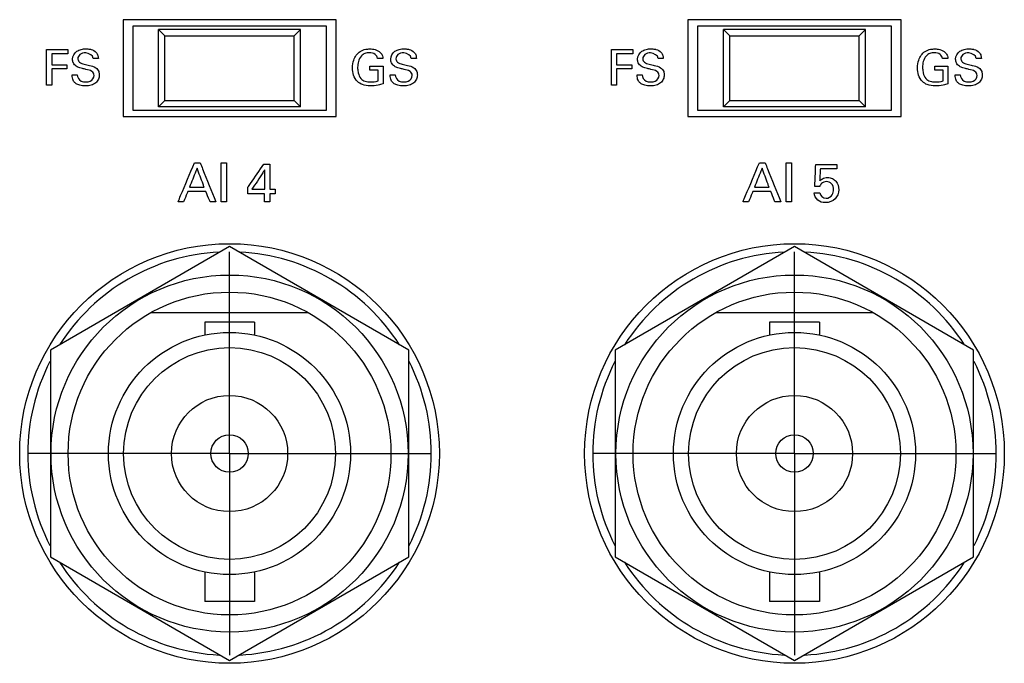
# Model space of a CAD drawing. Header units: inches. Extents: x 0 to 34, y 0 to 22.
# Tile 34 of 100: x 10.1 to 11.6, y 12.6 to 13.6. Entities that reach past the tile are written whole.
import ezdxf

# ---------------------------------------------------------------- set-up
doc = ezdxf.new("R2010")
doc.units = ezdxf.units.IN
doc.header["$LTSCALE"] = 1.87
doc.header["$MEASUREMENT"] = 0
doc.linetypes.add('CENTER', pattern=[0.6, 0.375, -0.075, 0.075, -0.075])
doc.layers.get('0').update_dxf_attribs({"linetype": 'CONTINUOUS'})
doc.layers.add('DATUMCURVES', color=7, linetype='CONTINUOUS')
doc.layers.add('DEFAULT_1', color=7, linetype='CENTER')

msp = doc.modelspace()

# ---------------------------------------------------------------- linework, layer by layer
at = {"color": 7, "linetype": 'CONTINUOUS'}
for p, q in [((10.2641, 13.5693), (10.2641, 13.4193)), ((10.5941, 13.5693), (10.2641, 13.5693)), ((10.2791, 13.5593), (10.2791, 13.4293)), ((10.5791, 13.5593), (10.2791, 13.5593)), ((10.5791, 13.4293), (10.5791, 13.5593)), ((10.5941, 13.4193), (10.5941, 13.5693)), ((11.1391, 13.5693), (11.1391, 13.4193)), ((11.4691, 13.5693), (11.1391, 13.5693)), ((11.1541, 13.5593), (11.1541, 13.4293)), ((11.4541, 13.5593), (11.1541, 13.5593)), ((11.4541, 13.4293), (11.4541, 13.5593)), ((11.4691, 13.4193), (11.4691, 13.5693)), ((10.3191, 13.4343), (10.3191, 13.5543)), ((10.3191, 13.5543), (10.3291, 13.5443)), ((10.5391, 13.5543), (10.3191, 13.5543)), ((10.3291, 13.4443), (10.3291, 13.5443)), ((10.3291, 13.5443), (10.5291, 13.5443)), ((10.5291, 13.5443), (10.5391, 13.5543)), ((10.5291, 13.4443), (10.5291, 13.5443)), ((10.5391, 13.4343), (10.5391, 13.5543)), ((11.1941, 13.4343), (11.1941, 13.5543)), ((11.1941, 13.5543), (11.2041, 13.5443)), ((11.4141, 13.5543), (11.1941, 13.5543)), ((11.2041, 13.4443), (11.2041, 13.5443)), ((11.2041, 13.5443), (11.4041, 13.5443)), ((11.4041, 13.5443), (11.4141, 13.5543)), ((11.4041, 13.4443), (11.4041, 13.5443)), ((11.4141, 13.4343), (11.4141, 13.5543)), ((10.3191, 13.4343), (10.3291, 13.4443)), ((10.3291, 13.4443), (10.5291, 13.4443)), ((10.5291, 13.4443), (10.5391, 13.4343)), ((11.1941, 13.4343), (11.2041, 13.4443)), ((11.2041, 13.4443), (11.4041, 13.4443)), ((11.4041, 13.4443), (11.4141, 13.4343)), ((10.2791, 13.4293), (10.5791, 13.4293)), ((10.5391, 13.4343), (10.3191, 13.4343)), ((11.1541, 13.4293), (11.4541, 13.4293)), ((11.4141, 13.4343), (11.1941, 13.4343)), ((10.2641, 13.4193), (10.5941, 13.4193)), ((11.1391, 13.4193), (11.4691, 13.4193)), ((10.4291, 13.2178), (10.1516, 13.0575)), ((10.7066, 13.0575), (10.4291, 13.2178)), ((11.3041, 13.2178), (11.0266, 13.0575)), ((11.5816, 13.0575), (11.3041, 13.2178)), ((10.5514, 13.1153), (10.3067, 13.1153)), ((11.4264, 13.1153), (11.1817, 13.1153)), ((10.3906, 13.1006), (10.3906, 13.0808)), ((10.4676, 13.1006), (10.3906, 13.1006)), ((10.4676, 13.1006), (10.4676, 13.0808)), ((11.2656, 13.1006), (11.2656, 13.0808)), ((11.3426, 13.1006), (11.2656, 13.1006)), ((11.3426, 13.1006), (11.3426, 13.0808)), ((10.1516, 13.0575), (10.1516, 12.7371)), ((10.7066, 12.7371), (10.7066, 13.0575)), ((11.0266, 13.0575), (11.0266, 12.7371)), ((11.5816, 12.7371), (11.5816, 13.0575)), ((10.1516, 12.7371), (10.4291, 12.5769)), ((10.4291, 12.5769), (10.7066, 12.7371)), ((11.0266, 12.7371), (11.3041, 12.5769)), ((11.3041, 12.5769), (11.5816, 12.7371)), ((10.3906, 12.7138), (10.3906, 12.6681)), ((10.4676, 12.7138), (10.4676, 12.6681)), ((11.2656, 12.7138), (11.2656, 12.6681)), ((11.3426, 12.7138), (11.3426, 12.6681)), ((10.4676, 12.6681), (10.3906, 12.6681)), ((11.3426, 12.6681), (11.2656, 12.6681))]:
    msp.add_line(p, q, dxfattribs=at)
for centre, radius in [((10.4291, 12.8973), 0.325), ((11.3041, 12.8973), 0.325), ((10.4291, 12.8973), 0.2765), ((11.3041, 12.8973), 0.2765), ((10.4291, 12.8973), 0.25), ((11.3041, 12.8973), 0.25), ((10.4291, 12.8973), 0.1875), ((11.3041, 12.8973), 0.1875), ((10.4291, 12.8973), 0.164), ((11.3041, 12.8973), 0.164), ((10.4291, 12.8973), 0.09), ((11.3041, 12.8973), 0.09), ((10.4291, 12.8973), 0.029), ((11.3041, 12.8973), 0.029)]:
    msp.add_circle(centre, radius, dxfattribs=at)
for centre, start, end in [((10.4291, 12.8973), 92.8821, 147.3645), ((10.4291, 12.8973), 32.6355, 87.1179), ((11.3041, 12.8973), 92.8821, 147.3645), ((11.3041, 12.8973), 32.6355, 87.1179), ((10.4291, 12.8973), 152.8684, 207.1316), ((10.4291, 12.8973), 332.8684, 27.1316), ((11.3041, 12.8973), 152.8684, 207.1316), ((11.3041, 12.8973), 332.8684, 27.1316), ((10.4291, 12.8973), 212.6355, 267.1179), ((10.4291, 12.8973), 272.8821, 327.3645), ((11.3041, 12.8973), 212.6355, 267.1179), ((11.3041, 12.8973), 272.8821, 327.3645)]:
    msp.add_arc(centre, 0.3125, start, end, dxfattribs=at)
at = {"layer": 'DATUMCURVES', "color": 40, "linetype": 'CONTINUOUS'}
for points, knots in [([(10.1458, 13.5231, 0.8645), (10.1475, 13.5231, 0.8645), (10.1584, 13.5231, 0.8645), (10.1694, 13.5231, 0.8645), (10.1786, 13.5231, 0.8645)], [0, 0, 0, 0, 0.15625, 1, 1, 1, 1]), ([(10.1458, 13.4679, 0.8645), (10.1458, 13.4708, 0.8645), (10.1458, 13.4892, 0.8645), (10.1458, 13.5076, 0.8645), (10.1458, 13.5231, 0.8645)], [0, 0, 0, 0, 0.15625, 1, 1, 1, 1]), ([(10.1786, 13.5166, 0.8645), (10.1773, 13.5166, 0.8645), (10.169, 13.5166, 0.8645), (10.1606, 13.5166, 0.8645), (10.1536, 13.5166, 0.8645)], [0, 0, 0, 0, 0.15625, 1, 1, 1, 1]), ([(10.1536, 13.5166, 0.8645), (10.1536, 13.5157, 0.8645), (10.1536, 13.51, 0.8645), (10.1536, 13.5043, 0.8645), (10.1536, 13.4994, 0.8645)], [0, 0, 0, 0, 0.15625, 1, 1, 1, 1]), ([(10.2194, 13.483, 0.8645), (10.2194, 13.4854, 0.8645), (10.2158, 13.491, 0.8645), (10.208, 13.4919, 0.8645), (10.2017, 13.4936, 0.8645), (10.1966, 13.4949, 0.8645), (10.1912, 13.4969, 0.8645), (10.1868, 13.5018, 0.8645), (10.185, 13.5108, 0.8645), (10.1902, 13.5201, 0.8645), (10.1994, 13.5236, 0.8645), (10.2063, 13.5244, 0.8645), (10.2108, 13.524, 0.8645), (10.2126, 13.5237, 0.8645)], [0, 0, 0, 0, 0.089355, 0.210968, 0.281653, 0.334722, 0.408495, 0.494798, 0.567048, 0.741245, 0.832927, 0.929463, 1, 1, 1, 1]), ([(10.218, 13.5094, 0.8645), (10.2177, 13.5141, 0.8645), (10.2077, 13.5192, 0.8645), (10.1973, 13.5168, 0.8645), (10.194, 13.5112, 0.8645), (10.1941, 13.5086, 0.8645), (10.1941, 13.5084, 0.8645)], [0, 0, 0, 0, 0.458034, 0.755099, 0.988313, 1, 1, 1, 1]), ([(10.2126, 13.5237, 0.8645), (10.2133, 13.5236, 0.8645), (10.2169, 13.5227, 0.8645), (10.2223, 13.5201, 0.8645), (10.2255, 13.5142, 0.8645), (10.2258, 13.5108, 0.8645), (10.2259, 13.5094, 0.8645)], [0, 0, 0, 0, 0.088572, 0.522975, 0.796261, 1, 1, 1, 1]), ([(10.6195, 13.4946, 0.8645), (10.6195, 13.4987, 0.8645), (10.6209, 13.5084, 0.8645), (10.6285, 13.5199, 0.8645), (10.6391, 13.5236, 0.8645), (10.6456, 13.5241, 0.8645), (10.6505, 13.5239, 0.8645), (10.6563, 13.5229, 0.8645), (10.6624, 13.5196, 0.8645), (10.6661, 13.5139, 0.8645), (10.6665, 13.5107, 0.8645), (10.6666, 13.5094, 0.8645)], [0, 0, 0, 0, 0.170715, 0.40006, 0.52865, 0.621315, 0.671705, 0.730164, 0.866047, 0.945297, 1, 1, 1, 1]), ([(10.6583, 13.5094, 0.8645), (10.6579, 13.5117, 0.8645), (10.6547, 13.517, 0.8645), (10.6464, 13.5184, 0.8645), (10.6388, 13.5175, 0.8645), (10.6319, 13.5129, 0.8645), (10.6282, 13.5049, 0.8645), (10.6272, 13.4961, 0.8645), (10.6277, 13.4907, 0.8645), (10.6282, 13.4882, 0.8645)], [0, 0, 0, 0, 0.128924, 0.289493, 0.416731, 0.531173, 0.710413, 0.867977, 1, 1, 1, 1]), ([(10.712, 13.483, 0.8645), (10.712, 13.4854, 0.8645), (10.7085, 13.491, 0.8645), (10.7006, 13.4919, 0.8645), (10.6943, 13.4936, 0.8645), (10.6892, 13.4949, 0.8645), (10.6839, 13.4969, 0.8645), (10.6795, 13.5018, 0.8645), (10.6777, 13.5108, 0.8645), (10.6828, 13.5201, 0.8645), (10.6921, 13.5236, 0.8645), (10.699, 13.5244, 0.8645), (10.7034, 13.524, 0.8645), (10.7053, 13.5237, 0.8645)], [0, 0, 0, 0, 0.089348, 0.210896, 0.281617, 0.334681, 0.408412, 0.494766, 0.56702, 0.741236, 0.832946, 0.929504, 1, 1, 1, 1]), ([(10.7106, 13.5094, 0.8645), (10.7103, 13.5141, 0.8645), (10.7004, 13.5192, 0.8645), (10.6899, 13.5168, 0.8645), (10.6866, 13.5112, 0.8645), (10.6868, 13.5086, 0.8645), (10.6868, 13.5084, 0.8645)], [0, 0, 0, 0, 0.458035, 0.755043, 0.988313, 1, 1, 1, 1]), ([(10.7053, 13.5237, 0.8645), (10.7059, 13.5236, 0.8645), (10.7095, 13.5227, 0.8645), (10.7149, 13.5201, 0.8645), (10.7182, 13.5142, 0.8645), (10.7184, 13.5108, 0.8645), (10.7185, 13.5094, 0.8645)], [0, 0, 0, 0, 0.088525, 0.522859, 0.796218, 1, 1, 1, 1]), ([(11.0208, 13.5231, 0.8645), (11.0225, 13.5231, 0.8645), (11.0334, 13.5231, 0.8645), (11.0444, 13.5231, 0.8645), (11.0536, 13.5231, 0.8645)], [0, 0, 0, 0, 0.15625, 1, 1, 1, 1]), ([(11.0208, 13.4679, 0.8645), (11.0208, 13.4708, 0.8645), (11.0208, 13.4892, 0.8645), (11.0208, 13.5076, 0.8645), (11.0208, 13.5231, 0.8645)], [0, 0, 0, 0, 0.15625, 1, 1, 1, 1]), ([(11.0536, 13.5166, 0.8645), (11.0523, 13.5166, 0.8645), (11.044, 13.5166, 0.8645), (11.0356, 13.5166, 0.8645), (11.0286, 13.5166, 0.8645)], [0, 0, 0, 0, 0.15625, 1, 1, 1, 1]), ([(11.0286, 13.5166, 0.8645), (11.0286, 13.5157, 0.8645), (11.0286, 13.51, 0.8645), (11.0286, 13.5043, 0.8645), (11.0286, 13.4994, 0.8645)], [0, 0, 0, 0, 0.15625, 1, 1, 1, 1]), ([(11.0944, 13.483, 0.8645), (11.0944, 13.4854, 0.8645), (11.0908, 13.491, 0.8645), (11.083, 13.4919, 0.8645), (11.0767, 13.4936, 0.8645), (11.0716, 13.4949, 0.8645), (11.0662, 13.4969, 0.8645), (11.0618, 13.5018, 0.8645), (11.06, 13.5108, 0.8645), (11.0652, 13.5201, 0.8645), (11.0744, 13.5236, 0.8645), (11.0813, 13.5244, 0.8645), (11.0858, 13.524, 0.8645), (11.0876, 13.5237, 0.8645)], [0, 0, 0, 0, 0.089355, 0.210968, 0.281653, 0.334722, 0.408495, 0.494798, 0.567048, 0.741245, 0.832927, 0.929463, 1, 1, 1, 1]), ([(11.093, 13.5094, 0.8645), (11.0927, 13.5141, 0.8645), (11.0827, 13.5192, 0.8645), (11.0723, 13.5168, 0.8645), (11.069, 13.5112, 0.8645), (11.0691, 13.5086, 0.8645), (11.0691, 13.5084, 0.8645)], [0, 0, 0, 0, 0.458034, 0.755099, 0.988313, 1, 1, 1, 1]), ([(11.0876, 13.5237, 0.8645), (11.0883, 13.5236, 0.8645), (11.0919, 13.5227, 0.8645), (11.0973, 13.5201, 0.8645), (11.1005, 13.5142, 0.8645), (11.1008, 13.5108, 0.8645), (11.1009, 13.5094, 0.8645)], [0, 0, 0, 0, 0.088572, 0.522975, 0.796261, 1, 1, 1, 1]), ([(11.4945, 13.4946, 0.8645), (11.4945, 13.4987, 0.8645), (11.4959, 13.5084, 0.8645), (11.5035, 13.5199, 0.8645), (11.5141, 13.5236, 0.8645), (11.5206, 13.5241, 0.8645), (11.5255, 13.5239, 0.8645), (11.5313, 13.5229, 0.8645), (11.5374, 13.5196, 0.8645), (11.5411, 13.5139, 0.8645), (11.5415, 13.5107, 0.8645), (11.5416, 13.5094, 0.8645)], [0, 0, 0, 0, 0.170715, 0.40006, 0.52865, 0.621315, 0.671705, 0.730164, 0.866047, 0.945297, 1, 1, 1, 1]), ([(11.5333, 13.5094, 0.8645), (11.5329, 13.5117, 0.8645), (11.5297, 13.517, 0.8645), (11.5214, 13.5184, 0.8645), (11.5138, 13.5175, 0.8645), (11.5069, 13.5129, 0.8645), (11.5032, 13.5049, 0.8645), (11.5022, 13.4961, 0.8645), (11.5027, 13.4907, 0.8645), (11.5032, 13.4882, 0.8645)], [0, 0, 0, 0, 0.128924, 0.289493, 0.416731, 0.531173, 0.710413, 0.867977, 1, 1, 1, 1]), ([(11.587, 13.483, 0.8645), (11.587, 13.4854, 0.8645), (11.5835, 13.491, 0.8645), (11.5756, 13.4919, 0.8645), (11.5693, 13.4936, 0.8645), (11.5642, 13.4949, 0.8645), (11.5589, 13.4969, 0.8645), (11.5545, 13.5018, 0.8645), (11.5527, 13.5108, 0.8645), (11.5578, 13.5201, 0.8645), (11.5671, 13.5236, 0.8645), (11.574, 13.5244, 0.8645), (11.5784, 13.524, 0.8645), (11.5803, 13.5237, 0.8645)], [0, 0, 0, 0, 0.089348, 0.210896, 0.281617, 0.334681, 0.408412, 0.494766, 0.56702, 0.741236, 0.832946, 0.929504, 1, 1, 1, 1]), ([(11.5856, 13.5094, 0.8645), (11.5853, 13.5141, 0.8645), (11.5754, 13.5192, 0.8645), (11.5649, 13.5168, 0.8645), (11.5616, 13.5112, 0.8645), (11.5618, 13.5086, 0.8645), (11.5618, 13.5084, 0.8645)], [0, 0, 0, 0, 0.458035, 0.755043, 0.988313, 1, 1, 1, 1]), ([(11.5803, 13.5237, 0.8645), (11.5809, 13.5236, 0.8645), (11.5845, 13.5227, 0.8645), (11.5899, 13.5201, 0.8645), (11.5932, 13.5142, 0.8645), (11.5934, 13.5108, 0.8645), (11.5935, 13.5094, 0.8645)], [0, 0, 0, 0, 0.088525, 0.522859, 0.796218, 1, 1, 1, 1]), ([(10.1536, 13.4994, 0.8645), (10.1548, 13.4994, 0.8645), (10.1627, 13.4994, 0.8645), (10.1705, 13.4994, 0.8645), (10.1772, 13.4994, 0.8645)], [0, 0, 0, 0, 0.15625, 1, 1, 1, 1]), ([(10.1941, 13.5084, 0.8645), (10.1943, 13.5066, 0.8645), (10.1966, 13.502, 0.8645), (10.2015, 13.5013, 0.8645), (10.2041, 13.5006, 0.8645)], [0, 0, 0, 0, 0.406284, 1, 1, 1, 1]), ([(10.2041, 13.5006, 0.8645), (10.2067, 13.5, 0.8645), (10.2127, 13.4984, 0.8645), (10.2189, 13.4968, 0.8645), (10.2218, 13.4948, 0.8645)], [0, 0, 0, 0, 0.433463, 1, 1, 1, 1]), ([(10.6466, 13.4973, 0.8645), (10.6476, 13.4973, 0.8645), (10.6544, 13.4973, 0.8645), (10.6611, 13.4973, 0.8645), (10.6668, 13.4973, 0.8645)], [0, 0, 0, 0, 0.15625, 1, 1, 1, 1]), ([(10.6668, 13.4973, 0.8645), (10.6668, 13.4959, 0.8645), (10.6668, 13.4868, 0.8645), (10.6668, 13.4777, 0.8645), (10.6668, 13.4701, 0.8645)], [0, 0, 0, 0, 0.15625, 1, 1, 1, 1]), ([(10.6868, 13.5084, 0.8645), (10.6869, 13.5066, 0.8645), (10.6892, 13.502, 0.8645), (10.6941, 13.5013, 0.8645), (10.6967, 13.5006, 0.8645)], [0, 0, 0, 0, 0.406292, 1, 1, 1, 1]), ([(10.6967, 13.5006, 0.8645), (10.6993, 13.5, 0.8645), (10.7053, 13.4984, 0.8645), (10.7115, 13.4968, 0.8645), (10.7145, 13.4948, 0.8645)], [0, 0, 0, 0, 0.433488, 1, 1, 1, 1]), ([(11.0286, 13.4994, 0.8645), (11.0298, 13.4994, 0.8645), (11.0377, 13.4994, 0.8645), (11.0455, 13.4994, 0.8645), (11.0522, 13.4994, 0.8645)], [0, 0, 0, 0, 0.15625, 1, 1, 1, 1]), ([(11.0691, 13.5084, 0.8645), (11.0693, 13.5066, 0.8645), (11.0716, 13.502, 0.8645), (11.0765, 13.5013, 0.8645), (11.0791, 13.5006, 0.8645)], [0, 0, 0, 0, 0.406284, 1, 1, 1, 1]), ([(11.0791, 13.5006, 0.8645), (11.0817, 13.5, 0.8645), (11.0877, 13.4984, 0.8645), (11.0939, 13.4968, 0.8645), (11.0968, 13.4948, 0.8645)], [0, 0, 0, 0, 0.433463, 1, 1, 1, 1]), ([(11.5216, 13.4973, 0.8645), (11.5226, 13.4973, 0.8645), (11.5294, 13.4973, 0.8645), (11.5361, 13.4973, 0.8645), (11.5418, 13.4973, 0.8645)], [0, 0, 0, 0, 0.15625, 1, 1, 1, 1]), ([(11.5418, 13.4973, 0.8645), (11.5418, 13.4959, 0.8645), (11.5418, 13.4868, 0.8645), (11.5418, 13.4777, 0.8645), (11.5418, 13.4701, 0.8645)], [0, 0, 0, 0, 0.15625, 1, 1, 1, 1]), ([(11.5618, 13.5084, 0.8645), (11.5619, 13.5066, 0.8645), (11.5642, 13.502, 0.8645), (11.5691, 13.5013, 0.8645), (11.5717, 13.5006, 0.8645)], [0, 0, 0, 0, 0.406292, 1, 1, 1, 1]), ([(11.5717, 13.5006, 0.8645), (11.5743, 13.5, 0.8645), (11.5803, 13.4984, 0.8645), (11.5865, 13.4968, 0.8645), (11.5895, 13.4948, 0.8645)], [0, 0, 0, 0, 0.433488, 1, 1, 1, 1]), ([(10.1772, 13.493, 0.8645), (10.1759, 13.493, 0.8645), (10.1681, 13.493, 0.8645), (10.1602, 13.493, 0.8645), (10.1536, 13.493, 0.8645)], [0, 0, 0, 0, 0.15625, 1, 1, 1, 1]), ([(10.1536, 13.493, 0.8645), (10.1536, 13.4917, 0.8645), (10.1536, 13.4833, 0.8645), (10.1536, 13.475, 0.8645), (10.1536, 13.4679, 0.8645)], [0, 0, 0, 0, 0.15625, 1, 1, 1, 1]), ([(10.1915, 13.4702, 0.8645), (10.1903, 13.471, 0.8645), (10.1876, 13.4734, 0.8645), (10.1855, 13.4784, 0.8645), (10.1853, 13.4824, 0.8645), (10.1853, 13.4841, 0.8645)], [0, 0, 0, 0, 0.255041, 0.678849, 1, 1, 1, 1]), ([(10.2218, 13.4948, 0.8645), (10.2239, 13.4935, 0.8645), (10.2268, 13.4898, 0.8645), (10.2275, 13.4844, 0.8645), (10.2271, 13.4803, 0.8645), (10.2257, 13.4759, 0.8645), (10.2219, 13.471, 0.8645), (10.216, 13.4681, 0.8645), (10.2104, 13.4668, 0.8645), (10.2044, 13.4665, 0.8645), (10.1979, 13.4671, 0.8645), (10.1932, 13.4691, 0.8645), (10.1915, 13.4702, 0.8645)], [0, 0, 0, 0, 0.128911, 0.217512, 0.278519, 0.3373, 0.4549, 0.587213, 0.663947, 0.749704, 0.896414, 1, 1, 1, 1]), ([(10.1932, 13.4841, 0.8645), (10.1934, 13.4803, 0.8645), (10.1973, 13.4732, 0.8645), (10.204, 13.4731, 0.8645), (10.2065, 13.4731, 0.8645)], [0, 0, 0, 0, 0.603022, 1, 1, 1, 1]), ([(10.2065, 13.4731, 0.8645), (10.2088, 13.4731, 0.8645), (10.2148, 13.4735, 0.8645), (10.2194, 13.4795, 0.8645), (10.2194, 13.483, 0.8645)], [0, 0, 0, 0, 0.395812, 1, 1, 1, 1]), ([(10.6668, 13.4701, 0.8645), (10.6644, 13.4693, 0.8645), (10.6579, 13.4674, 0.8645), (10.6471, 13.4663, 0.8645), (10.6356, 13.4675, 0.8645), (10.6261, 13.4735, 0.8645), (10.6205, 13.4831, 0.8645), (10.6195, 13.4908, 0.8645), (10.6195, 13.4946, 0.8645)], [0, 0, 0, 0, 0.120758, 0.310242, 0.504411, 0.645823, 0.821226, 1, 1, 1, 1]), ([(10.6282, 13.4882, 0.8645), (10.6283, 13.4878, 0.8645), (10.6291, 13.4842, 0.8645), (10.6314, 13.4781, 0.8645), (10.6391, 13.4734, 0.8645), (10.6485, 13.4724, 0.8645), (10.6553, 13.4734, 0.8645), (10.6592, 13.4746, 0.8645)], [0, 0, 0, 0, 0.031793, 0.278562, 0.480357, 0.688973, 1, 1, 1, 1]), ([(10.6592, 13.4746, 0.8645), (10.6592, 13.4754, 0.8645), (10.6592, 13.4809, 0.8645), (10.6592, 13.4863, 0.8645), (10.6592, 13.4909, 0.8645)], [0, 0, 0, 0, 0.15625, 1, 1, 1, 1]), ([(10.6841, 13.4702, 0.8645), (10.683, 13.471, 0.8645), (10.6802, 13.4734, 0.8645), (10.6781, 13.4784, 0.8645), (10.6779, 13.4824, 0.8645), (10.6779, 13.4841, 0.8645)], [0, 0, 0, 0, 0.255086, 0.678837, 1, 1, 1, 1]), ([(10.7145, 13.4948, 0.8645), (10.7166, 13.4935, 0.8645), (10.7194, 13.4898, 0.8645), (10.7201, 13.4844, 0.8645), (10.7198, 13.4803, 0.8645), (10.7183, 13.4759, 0.8645), (10.7145, 13.471, 0.8645), (10.7071, 13.4673, 0.8645), (10.6985, 13.4663, 0.8645), (10.6905, 13.4671, 0.8645), (10.6858, 13.4691, 0.8645), (10.6841, 13.4702, 0.8645)], [0, 0, 0, 0, 0.128931, 0.217578, 0.278611, 0.337421, 0.455088, 0.587467, 0.749524, 0.896351, 1, 1, 1, 1]), ([(10.6858, 13.4841, 0.8645), (10.686, 13.4803, 0.8645), (10.6899, 13.4732, 0.8645), (10.6966, 13.4731, 0.8645), (10.6991, 13.4731, 0.8645)], [0, 0, 0, 0, 0.602967, 1, 1, 1, 1]), ([(10.6991, 13.4731, 0.8645), (10.7014, 13.4731, 0.8645), (10.7075, 13.4735, 0.8645), (10.712, 13.4795, 0.8645), (10.712, 13.483, 0.8645)], [0, 0, 0, 0, 0.395713, 1, 1, 1, 1]), ([(11.0522, 13.493, 0.8645), (11.0509, 13.493, 0.8645), (11.0431, 13.493, 0.8645), (11.0352, 13.493, 0.8645), (11.0286, 13.493, 0.8645)], [0, 0, 0, 0, 0.15625, 1, 1, 1, 1]), ([(11.0286, 13.493, 0.8645), (11.0286, 13.4917, 0.8645), (11.0286, 13.4833, 0.8645), (11.0286, 13.475, 0.8645), (11.0286, 13.4679, 0.8645)], [0, 0, 0, 0, 0.15625, 1, 1, 1, 1]), ([(11.0665, 13.4702, 0.8645), (11.0653, 13.471, 0.8645), (11.0626, 13.4734, 0.8645), (11.0605, 13.4784, 0.8645), (11.0603, 13.4824, 0.8645), (11.0603, 13.4841, 0.8645)], [0, 0, 0, 0, 0.255041, 0.678849, 1, 1, 1, 1]), ([(11.0968, 13.4948, 0.8645), (11.0989, 13.4935, 0.8645), (11.1018, 13.4898, 0.8645), (11.1025, 13.4844, 0.8645), (11.1021, 13.4803, 0.8645), (11.1007, 13.4759, 0.8645), (11.0969, 13.471, 0.8645), (11.091, 13.4681, 0.8645), (11.0854, 13.4668, 0.8645), (11.0794, 13.4665, 0.8645), (11.0729, 13.4671, 0.8645), (11.0682, 13.4691, 0.8645), (11.0665, 13.4702, 0.8645)], [0, 0, 0, 0, 0.128911, 0.217512, 0.278519, 0.3373, 0.4549, 0.587213, 0.663947, 0.749704, 0.896414, 1, 1, 1, 1]), ([(11.0682, 13.4841, 0.8645), (11.0684, 13.4803, 0.8645), (11.0723, 13.4732, 0.8645), (11.079, 13.4731, 0.8645), (11.0815, 13.4731, 0.8645)], [0, 0, 0, 0, 0.603022, 1, 1, 1, 1]), ([(11.0815, 13.4731, 0.8645), (11.0838, 13.4731, 0.8645), (11.0898, 13.4735, 0.8645), (11.0944, 13.4795, 0.8645), (11.0944, 13.483, 0.8645)], [0, 0, 0, 0, 0.395812, 1, 1, 1, 1]), ([(11.5418, 13.4701, 0.8645), (11.5394, 13.4693, 0.8645), (11.5329, 13.4674, 0.8645), (11.5221, 13.4663, 0.8645), (11.5106, 13.4675, 0.8645), (11.5011, 13.4735, 0.8645), (11.4955, 13.4831, 0.8645), (11.4945, 13.4908, 0.8645), (11.4945, 13.4946, 0.8645)], [0, 0, 0, 0, 0.120758, 0.310242, 0.504411, 0.645823, 0.821226, 1, 1, 1, 1]), ([(11.5032, 13.4882, 0.8645), (11.5033, 13.4878, 0.8645), (11.5041, 13.4842, 0.8645), (11.5064, 13.4781, 0.8645), (11.5141, 13.4734, 0.8645), (11.5235, 13.4724, 0.8645), (11.5303, 13.4734, 0.8645), (11.5342, 13.4746, 0.8645)], [0, 0, 0, 0, 0.031793, 0.278562, 0.480357, 0.688973, 1, 1, 1, 1]), ([(11.5342, 13.4746, 0.8645), (11.5342, 13.4754, 0.8645), (11.5342, 13.4809, 0.8645), (11.5342, 13.4863, 0.8645), (11.5342, 13.4909, 0.8645)], [0, 0, 0, 0, 0.15625, 1, 1, 1, 1]), ([(11.5591, 13.4702, 0.8645), (11.558, 13.471, 0.8645), (11.5552, 13.4734, 0.8645), (11.5531, 13.4784, 0.8645), (11.5529, 13.4824, 0.8645), (11.5529, 13.4841, 0.8645)], [0, 0, 0, 0, 0.255086, 0.678837, 1, 1, 1, 1]), ([(11.5895, 13.4948, 0.8645), (11.5916, 13.4935, 0.8645), (11.5944, 13.4898, 0.8645), (11.5951, 13.4844, 0.8645), (11.5948, 13.4803, 0.8645), (11.5933, 13.4759, 0.8645), (11.5895, 13.471, 0.8645), (11.5821, 13.4673, 0.8645), (11.5735, 13.4663, 0.8645), (11.5655, 13.4671, 0.8645), (11.5608, 13.4691, 0.8645), (11.5591, 13.4702, 0.8645)], [0, 0, 0, 0, 0.128931, 0.217578, 0.278611, 0.337421, 0.455088, 0.587467, 0.749524, 0.896351, 1, 1, 1, 1]), ([(11.5608, 13.4841, 0.8645), (11.561, 13.4803, 0.8645), (11.5649, 13.4732, 0.8645), (11.5716, 13.4731, 0.8645), (11.5741, 13.4731, 0.8645)], [0, 0, 0, 0, 0.602967, 1, 1, 1, 1]), ([(11.5741, 13.4731, 0.8645), (11.5764, 13.4731, 0.8645), (11.5825, 13.4735, 0.8645), (11.587, 13.4795, 0.8645), (11.587, 13.483, 0.8645)], [0, 0, 0, 0, 0.395713, 1, 1, 1, 1]), ([(10.3494, 13.2873, 0.8645), (10.3507, 13.2905, 0.8645), (10.3591, 13.3105, 0.8645), (10.3676, 13.3306, 0.8645), (10.3747, 13.3475, 0.8645)], [0, 0, 0, 0, 0.15625, 1, 1, 1, 1]), ([(10.3836, 13.3475, 0.8645), (10.3849, 13.3444, 0.8645), (10.393, 13.3243, 0.8645), (10.4011, 13.3042, 0.8645), (10.4079, 13.2873, 0.8645)], [0, 0, 0, 0, 0.15625, 1, 1, 1, 1]), ([(10.4161, 13.2873, 0.8645), (10.4161, 13.2905, 0.8645), (10.4161, 13.3105, 0.8645), (10.4161, 13.3306, 0.8645), (10.4161, 13.3475, 0.8645)], [0, 0, 0, 0, 0.15625, 1, 1, 1, 1]), ([(10.4244, 13.3475, 0.8645), (10.4244, 13.3444, 0.8645), (10.4244, 13.3243, 0.8645), (10.4244, 13.3042, 0.8645), (10.4244, 13.2873, 0.8645)], [0, 0, 0, 0, 0.15625, 1, 1, 1, 1]), ([(10.4574, 13.3097, 0.8645), (10.4587, 13.3116, 0.8645), (10.4671, 13.3236, 0.8645), (10.4754, 13.3356, 0.8645), (10.4824, 13.3457, 0.8645)], [0, 0, 0, 0, 0.15625, 1, 1, 1, 1]), ([(10.4914, 13.3457, 0.8645), (10.4914, 13.3437, 0.8645), (10.4914, 13.3306, 0.8645), (10.4914, 13.3176, 0.8645), (10.4914, 13.3066, 0.8645)], [0, 0, 0, 0, 0.15625, 1, 1, 1, 1]), ([(11.2244, 13.2873, 0.8645), (11.2257, 13.2905, 0.8645), (11.2341, 13.3105, 0.8645), (11.2426, 13.3306, 0.8645), (11.2497, 13.3475, 0.8645)], [0, 0, 0, 0, 0.15625, 1, 1, 1, 1]), ([(11.2586, 13.3475, 0.8645), (11.2599, 13.3444, 0.8645), (11.268, 13.3243, 0.8645), (11.2761, 13.3042, 0.8645), (11.283, 13.2873, 0.8645)], [0, 0, 0, 0, 0.15625, 1, 1, 1, 1]), ([(11.2911, 13.2873, 0.8645), (11.2911, 13.2905, 0.8645), (11.2911, 13.3105, 0.8645), (11.2911, 13.3306, 0.8645), (11.2911, 13.3475, 0.8645)], [0, 0, 0, 0, 0.15625, 1, 1, 1, 1]), ([(11.2995, 13.3475, 0.8645), (11.2995, 13.3444, 0.8645), (11.2995, 13.3243, 0.8645), (11.2995, 13.3042, 0.8645), (11.2995, 13.2873, 0.8645)], [0, 0, 0, 0, 0.15625, 1, 1, 1, 1]), ([(11.3355, 13.3107, 0.8645), (11.3356, 13.3124, 0.8645), (11.3361, 13.3239, 0.8645), (11.3366, 13.3353, 0.8645), (11.337, 13.345, 0.8645)], [0, 0, 0, 0, 0.15625, 1, 1, 1, 1]), ([(11.337, 13.345, 0.8645), (11.3387, 13.345, 0.8645), (11.3495, 13.345, 0.8645), (11.3603, 13.345, 0.8645), (11.3695, 13.345, 0.8645)], [0, 0, 0, 0, 0.15625, 1, 1, 1, 1]), ([(10.3788, 13.3392, 0.8645), (10.3782, 13.3377, 0.8645), (10.3743, 13.3279, 0.8645), (10.3704, 13.318, 0.8645), (10.3671, 13.3097, 0.8645)], [0, 0, 0, 0, 0.15625, 1, 1, 1, 1]), ([(10.3898, 13.3097, 0.8645), (10.3893, 13.3113, 0.8645), (10.3856, 13.3211, 0.8645), (10.3819, 13.3309, 0.8645), (10.3788, 13.3392, 0.8645)], [0, 0, 0, 0, 0.15625, 1, 1, 1, 1]), ([(10.4837, 13.337, 0.8645), (10.4826, 13.3354, 0.8645), (10.476, 13.3253, 0.8645), (10.4694, 13.3151, 0.8645), (10.4638, 13.3066, 0.8645)], [0, 0, 0, 0, 0.15625, 1, 1, 1, 1]), ([(10.4837, 13.3066, 0.8645), (10.4837, 13.3082, 0.8645), (10.4837, 13.3183, 0.8645), (10.4837, 13.3284, 0.8645), (10.4837, 13.337, 0.8645)], [0, 0, 0, 0, 0.15625, 1, 1, 1, 1]), ([(11.2538, 13.3392, 0.8645), (11.2532, 13.3377, 0.8645), (11.2493, 13.3279, 0.8645), (11.2454, 13.318, 0.8645), (11.2421, 13.3097, 0.8645)], [0, 0, 0, 0, 0.15625, 1, 1, 1, 1]), ([(11.2649, 13.3097, 0.8645), (11.2643, 13.3113, 0.8645), (11.2606, 13.3211, 0.8645), (11.2569, 13.3309, 0.8645), (11.2538, 13.3392, 0.8645)], [0, 0, 0, 0, 0.15625, 1, 1, 1, 1]), ([(11.3442, 13.3382, 0.8645), (11.3441, 13.3373, 0.8645), (11.3438, 13.331, 0.8645), (11.3434, 13.3248, 0.8645), (11.3431, 13.3196, 0.8645)], [0, 0, 0, 0, 0.15625, 1, 1, 1, 1]), ([(11.3695, 13.3382, 0.8645), (11.3681, 13.3382, 0.8645), (11.3597, 13.3382, 0.8645), (11.3513, 13.3382, 0.8645), (11.3442, 13.3382, 0.8645)], [0, 0, 0, 0, 0.15625, 1, 1, 1, 1]), ([(11.3431, 13.3196, 0.8645), (11.3444, 13.3208, 0.8645), (11.3479, 13.3238, 0.8645), (11.3551, 13.3255, 0.8645), (11.3628, 13.324, 0.8645), (11.3706, 13.3179, 0.8645), (11.3742, 13.3054, 0.8645), (11.3705, 13.2953, 0.8645), (11.367, 13.2917, 0.8645)], [0, 0, 0, 0, 0.093579, 0.236844, 0.371947, 0.491195, 0.733632, 1, 1, 1, 1]), ([(11.3645, 13.3061, 0.8645), (11.3645, 13.3093, 0.8645), (11.3629, 13.3161, 0.8645), (11.3536, 13.3196, 0.8645), (11.3458, 13.3168, 0.8645), (11.3437, 13.3124, 0.8645), (11.3431, 13.3107, 0.8645)], [0, 0, 0, 0, 0.300051, 0.568447, 0.827902, 1, 1, 1, 1]), ([(10.3644, 13.303, 0.8645), (10.3641, 13.3022, 0.8645), (10.3619, 13.297, 0.8645), (10.3598, 13.2917, 0.8645), (10.3579, 13.2873, 0.8645)], [0, 0, 0, 0, 0.15625, 1, 1, 1, 1]), ([(10.3923, 13.303, 0.8645), (10.3909, 13.303, 0.8645), (10.3816, 13.303, 0.8645), (10.3723, 13.303, 0.8645), (10.3644, 13.303, 0.8645)], [0, 0, 0, 0, 0.15625, 1, 1, 1, 1]), ([(10.3671, 13.3097, 0.8645), (10.3683, 13.3097, 0.8645), (10.3759, 13.3097, 0.8645), (10.3834, 13.3097, 0.8645), (10.3898, 13.3097, 0.8645)], [0, 0, 0, 0, 0.15625, 1, 1, 1, 1]), ([(10.3989, 13.2873, 0.8645), (10.3985, 13.2881, 0.8645), (10.3963, 13.2934, 0.8645), (10.3942, 13.2986, 0.8645), (10.3923, 13.303, 0.8645)], [0, 0, 0, 0, 0.15625, 1, 1, 1, 1]), ([(10.4834, 13.2998, 0.8645), (10.4821, 13.2998, 0.8645), (10.4734, 13.2998, 0.8645), (10.4647, 13.2998, 0.8645), (10.4574, 13.2998, 0.8645)], [0, 0, 0, 0, 0.15625, 1, 1, 1, 1]), ([(10.4638, 13.3066, 0.8645), (10.4648, 13.3066, 0.8645), (10.4714, 13.3066, 0.8645), (10.4781, 13.3066, 0.8645), (10.4837, 13.3066, 0.8645)], [0, 0, 0, 0, 0.15625, 1, 1, 1, 1]), ([(11.2395, 13.303, 0.8645), (11.2391, 13.3022, 0.8645), (11.237, 13.297, 0.8645), (11.2348, 13.2917, 0.8645), (11.233, 13.2873, 0.8645)], [0, 0, 0, 0, 0.15625, 1, 1, 1, 1]), ([(11.2674, 13.303, 0.8645), (11.2659, 13.303, 0.8645), (11.2566, 13.303, 0.8645), (11.2473, 13.303, 0.8645), (11.2395, 13.303, 0.8645)], [0, 0, 0, 0, 0.15625, 1, 1, 1, 1]), ([(11.2421, 13.3097, 0.8645), (11.2433, 13.3097, 0.8645), (11.2509, 13.3097, 0.8645), (11.2585, 13.3097, 0.8645), (11.2649, 13.3097, 0.8645)], [0, 0, 0, 0, 0.15625, 1, 1, 1, 1]), ([(11.2739, 13.2873, 0.8645), (11.2735, 13.2881, 0.8645), (11.2714, 13.2934, 0.8645), (11.2692, 13.2986, 0.8645), (11.2674, 13.303, 0.8645)], [0, 0, 0, 0, 0.15625, 1, 1, 1, 1]), ([(11.367, 13.2917, 0.8645), (11.3632, 13.2879, 0.8645), (11.3532, 13.2846, 0.8645), (11.3389, 13.2881, 0.8645), (11.335, 13.2969, 0.8645), (11.3348, 13.301, 0.8645)], [0, 0, 0, 0, 0.392339, 0.698207, 1, 1, 1, 1]), ([(11.3435, 13.301, 0.8645), (11.3436, 13.2968, 0.8645), (11.3527, 13.2899, 0.8645), (11.3634, 13.2967, 0.8645), (11.3645, 13.3033, 0.8645), (11.3645, 13.3061, 0.8645)], [0, 0, 0, 0, 0.39742, 0.739325, 1, 1, 1, 1])]:
    msp.add_open_spline(points, degree=3, knots=knots, dxfattribs=at)
for points in [[(10.1786, 13.5231, 0.8645), (10.1786, 13.5209, 0.8645), (10.1786, 13.5188, 0.8645), (10.1786, 13.5166, 0.8645)], [(11.0536, 13.5231, 0.8645), (11.0536, 13.5209, 0.8645), (11.0536, 13.5188, 0.8645), (11.0536, 13.5166, 0.8645)], [(10.1772, 13.4994, 0.8645), (10.1772, 13.4973, 0.8645), (10.1772, 13.4951, 0.8645), (10.1772, 13.493, 0.8645)], [(10.2259, 13.5094, 0.8645), (10.2233, 13.5094, 0.8645), (10.2206, 13.5094, 0.8645), (10.218, 13.5094, 0.8645)], [(10.6466, 13.4909, 0.8645), (10.6466, 13.4931, 0.8645), (10.6466, 13.4952, 0.8645), (10.6466, 13.4973, 0.8645)], [(10.6666, 13.5094, 0.8645), (10.6638, 13.5094, 0.8645), (10.661, 13.5094, 0.8645), (10.6583, 13.5094, 0.8645)], [(10.7185, 13.5094, 0.8645), (10.7159, 13.5094, 0.8645), (10.7132, 13.5094, 0.8645), (10.7106, 13.5094, 0.8645)], [(11.0522, 13.4994, 0.8645), (11.0522, 13.4973, 0.8645), (11.0522, 13.4951, 0.8645), (11.0522, 13.493, 0.8645)], [(11.1009, 13.5094, 0.8645), (11.0983, 13.5094, 0.8645), (11.0956, 13.5094, 0.8645), (11.093, 13.5094, 0.8645)], [(11.5216, 13.4909, 0.8645), (11.5216, 13.4931, 0.8645), (11.5216, 13.4952, 0.8645), (11.5216, 13.4973, 0.8645)], [(11.5416, 13.5094, 0.8645), (11.5388, 13.5094, 0.8645), (11.536, 13.5094, 0.8645), (11.5333, 13.5094, 0.8645)], [(11.5935, 13.5094, 0.8645), (11.5909, 13.5094, 0.8645), (11.5882, 13.5094, 0.8645), (11.5856, 13.5094, 0.8645)], [(10.1853, 13.4841, 0.8645), (10.1879, 13.4841, 0.8645), (10.1906, 13.4841, 0.8645), (10.1932, 13.4841, 0.8645)], [(10.6592, 13.4909, 0.8645), (10.655, 13.4909, 0.8645), (10.6508, 13.4909, 0.8645), (10.6466, 13.4909, 0.8645)], [(10.6779, 13.4841, 0.8645), (10.6805, 13.4841, 0.8645), (10.6832, 13.4841, 0.8645), (10.6858, 13.4841, 0.8645)], [(11.0603, 13.4841, 0.8645), (11.0629, 13.4841, 0.8645), (11.0656, 13.4841, 0.8645), (11.0682, 13.4841, 0.8645)], [(11.5342, 13.4909, 0.8645), (11.53, 13.4909, 0.8645), (11.5258, 13.4909, 0.8645), (11.5216, 13.4909, 0.8645)], [(11.5529, 13.4841, 0.8645), (11.5555, 13.4841, 0.8645), (11.5582, 13.4841, 0.8645), (11.5608, 13.4841, 0.8645)], [(10.1536, 13.4679, 0.8645), (10.151, 13.4679, 0.8645), (10.1484, 13.4679, 0.8645), (10.1458, 13.4679, 0.8645)], [(11.0286, 13.4679, 0.8645), (11.026, 13.4679, 0.8645), (11.0234, 13.4679, 0.8645), (11.0208, 13.4679, 0.8645)], [(10.3747, 13.3475, 0.8645), (10.3777, 13.3475, 0.8645), (10.3806, 13.3475, 0.8645), (10.3836, 13.3475, 0.8645)], [(10.4161, 13.3475, 0.8645), (10.4189, 13.3475, 0.8645), (10.4217, 13.3475, 0.8645), (10.4244, 13.3475, 0.8645)], [(10.4824, 13.3457, 0.8645), (10.4854, 13.3457, 0.8645), (10.4884, 13.3457, 0.8645), (10.4914, 13.3457, 0.8645)], [(11.2497, 13.3475, 0.8645), (11.2527, 13.3475, 0.8645), (11.2557, 13.3475, 0.8645), (11.2586, 13.3475, 0.8645)], [(11.2911, 13.3475, 0.8645), (11.2939, 13.3475, 0.8645), (11.2967, 13.3475, 0.8645), (11.2995, 13.3475, 0.8645)], [(11.3695, 13.345, 0.8645), (11.3695, 13.3427, 0.8645), (11.3695, 13.3405, 0.8645), (11.3695, 13.3382, 0.8645)], [(10.4574, 13.2998, 0.8645), (10.4574, 13.3031, 0.8645), (10.4574, 13.3064, 0.8645), (10.4574, 13.3097, 0.8645)], [(10.4834, 13.2873, 0.8645), (10.4834, 13.2915, 0.8645), (10.4834, 13.2957, 0.8645), (10.4834, 13.2998, 0.8645)], [(10.4914, 13.3066, 0.8645), (10.4942, 13.3066, 0.8645), (10.497, 13.3066, 0.8645), (10.4998, 13.3066, 0.8645)], [(10.4998, 13.2998, 0.8645), (10.497, 13.2998, 0.8645), (10.4942, 13.2998, 0.8645), (10.4914, 13.2998, 0.8645)], [(10.4914, 13.2998, 0.8645), (10.4914, 13.2957, 0.8645), (10.4914, 13.2915, 0.8645), (10.4914, 13.2873, 0.8645)], [(10.4998, 13.3066, 0.8645), (10.4998, 13.3043, 0.8645), (10.4998, 13.3021, 0.8645), (10.4998, 13.2998, 0.8645)], [(11.3348, 13.301, 0.8645), (11.3377, 13.301, 0.8645), (11.3406, 13.301, 0.8645), (11.3435, 13.301, 0.8645)], [(11.3431, 13.3107, 0.8645), (11.3406, 13.3107, 0.8645), (11.3381, 13.3107, 0.8645), (11.3355, 13.3107, 0.8645)], [(10.3579, 13.2873, 0.8645), (10.3551, 13.2873, 0.8645), (10.3522, 13.2873, 0.8645), (10.3494, 13.2873, 0.8645)], [(10.4079, 13.2873, 0.8645), (10.4049, 13.2873, 0.8645), (10.4019, 13.2873, 0.8645), (10.3989, 13.2873, 0.8645)], [(10.4244, 13.2873, 0.8645), (10.4217, 13.2873, 0.8645), (10.4189, 13.2873, 0.8645), (10.4161, 13.2873, 0.8645)], [(10.4914, 13.2873, 0.8645), (10.4888, 13.2873, 0.8645), (10.4861, 13.2873, 0.8645), (10.4834, 13.2873, 0.8645)], [(11.233, 13.2873, 0.8645), (11.2301, 13.2873, 0.8645), (11.2272, 13.2873, 0.8645), (11.2244, 13.2873, 0.8645)], [(11.283, 13.2873, 0.8645), (11.2799, 13.2873, 0.8645), (11.2769, 13.2873, 0.8645), (11.2739, 13.2873, 0.8645)], [(11.2995, 13.2873, 0.8645), (11.2967, 13.2873, 0.8645), (11.2939, 13.2873, 0.8645), (11.2911, 13.2873, 0.8645)]]:
    msp.add_open_spline(points, degree=3, dxfattribs=at)
at = {"layer": 'DEFAULT_1', "color": 7, "linetype": 'CENTER'}
for p, q in [((10.4291, 12.8973), (10.4291, 13.2098)), ((11.3041, 12.8973), (11.3041, 13.2098)), ((10.4291, 12.8973), (10.1166, 12.8973)), ((10.4291, 12.8973), (10.4291, 12.5848)), ((10.4291, 12.8973), (10.7416, 12.8973)), ((11.3041, 12.8973), (10.9916, 12.8973)), ((11.3041, 12.8973), (11.3041, 12.5848)), ((11.3041, 12.8973), (11.6166, 12.8973))]:
    msp.add_line(p, q, dxfattribs=at)

doc.saveas('drawing.dxf')
